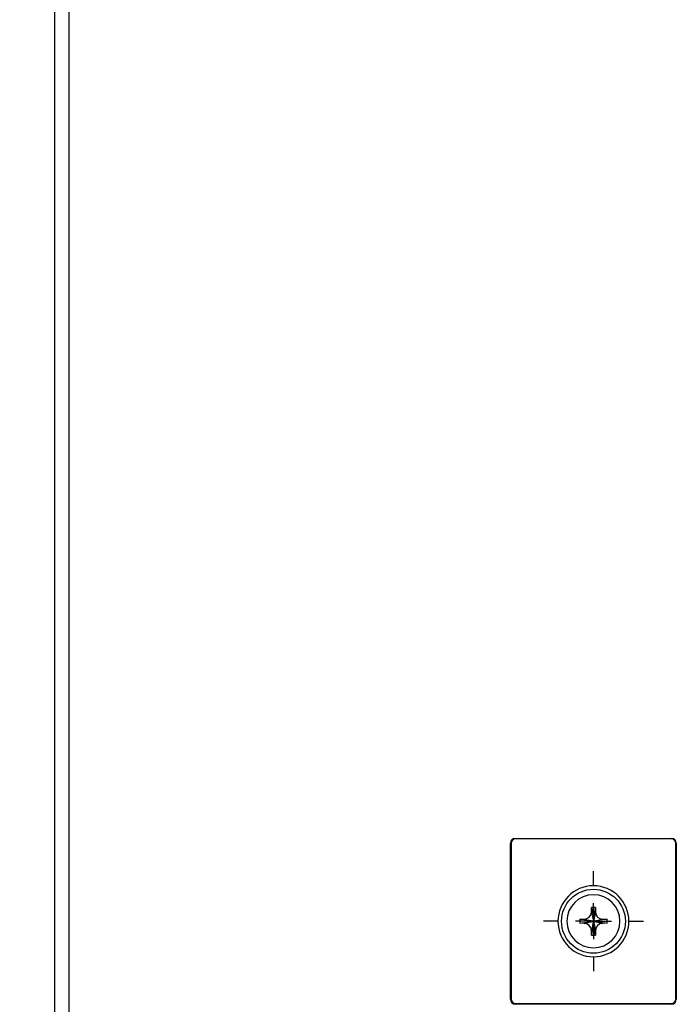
# Model space of a CAD drawing. Header units: millimetres. Extents: x 0 to 2235, y 0 to 1727.
# Tile 5 of 37: x 614 to 707, y 564 to 703. Entities that reach past the tile are written whole.
import ezdxf

# ---------------------------------------------------------------- set-up
doc = ezdxf.new("R2010")
doc.units = ezdxf.units.MM
doc.header["$LTSCALE"] = 8
doc.linetypes.add('CENTERX2', pattern=[20.32, 12.7, -2.54, 2.54, -2.54])
doc.layers.add('CENTER', color=40, linetype='CENTERX2')
doc.layers.add('DIMENSIONS', color=140, linetype='Continuous', lineweight=25)
doc.styles.add('SLDTEXTSTYLE0', font='TXT', dxfattribs={"width": 0.7})
doc.dimstyles.new('SLDDIMSTYLE1', dxfattribs={"dimtxt": 17.264063, "dimasz": 26.416, "dimexe": 0, "dimexo": 0.0625, "dimgap": 4.316016, "dimtad": 0, "dimtih": 1, "dimtoh": 1, "dimrnd": 1e-09, "dimzin": 4, "dimdsep": 46, "dimtxsty": 'SLDTEXTSTYLE0', "dimsah": 1, "dimcen": 0.09, "dimadec": 0, "dimazin": 1, "dimtfac": 1, "dimtofl": 0, "dimtmove": 0, "dimatfit": 3, "dimfxl": 0, "dimfrac": 2, "dimtolj": 1, "dimtzin": 12, "dimarcsym": 0})

# ---------------------------------------------------------------- blocks, each defined once
blk = doc.blocks.new('_D_2')
at = {"layer": 'DIMENSIONS'}
for p, q in [((625.99, 789.62), (477.74, 789.62)), ((503.14, 789.62), (503.14, 625.93)), ((470.31, 594.62), (464.51, 594.62)), ((464.51, 594.62), (464.51, 567.18)), ((535.97, 594.62), (541.77, 594.62)), ((541.77, 594.62), (541.77, 567.18)), ((464.51, 567.18), (470.31, 567.18)), ((541.77, 567.18), (535.97, 567.18)), ((503.14, 399.62), (503.14, 563.32)), ((628.24, 399.62), (477.74, 399.62))]:
    blk.add_line(p, q, dxfattribs=at)
for points in [[(503.14, 789.62), (499.08, 763.21), (507.21, 763.21)], [(503.14, 399.62), (507.21, 426.04), (499.08, 426.04)]]:
    blk.add_solid(points, dxfattribs=at)
at = {"layer": 'DIMENSIONS', "char_height": 16.933, "attachment_point": 1, "style": 'SLDTEXTSTYLE0'}
for s, insert in [('390.0', (470.31, 620.32)), ('15.35', (470.31, 589.01))]:
    blk.add_mtext(s, dxfattribs=dict(at, insert=insert))
blk = doc.blocks.new('SW_CENTERMARKSYMBOL_2')
at = {"layer": 'CENTER', "color": 0}
for p, q in [((0, 5.08), (0, 7.04)), ((0, 0), (0, 2.54)), ((-5.08, 0), (-7.04, 0)), ((0, 0), (-2.54, 0)), ((0, 0), (0, -2.54)), ((0, 0), (2.54, 0)), ((5.08, 0), (7.04, 0)), ((0, -5.08), (0, -7.04))]:
    blk.add_line(p, q, dxfattribs=at)

msp = doc.modelspace()

# ---------------------------------------------------------------- linework, layer by layer
for p, q in [((619.378, 421.623), (619.378, 735.07)), ((621.378, 421.623), (621.378, 733.105)), ((684.278, 587.402), (706.278, 587.402)), ((684.278, 587.323), (684.278, 587.402)), ((706.278, 587.323), (684.278, 587.323)), ((706.278, 587.323), (706.278, 587.402)), ((683.6, 564.723), (683.6, 586.723)), ((683.678, 586.723), (683.6, 586.723)), ((683.678, 586.723), (683.678, 564.723)), ((706.878, 564.723), (706.878, 586.723)), ((706.878, 586.723), (706.957, 586.723)), ((706.957, 586.723), (706.957, 564.723)), ((694.984, 577.016), (694.993, 577.661)), ((695.561, 577.661), (694.993, 577.661)), ((694.993, 577.661), (695.277, 575.723)), ((695.277, 575.723), (695.561, 577.661)), ((695.561, 577.661), (695.57, 577.016)), ((693.339, 576.007), (693.984, 576.016)), ((693.339, 576.007), (693.339, 575.439)), ((695.277, 575.723), (693.339, 576.007)), ((694.984, 577.016), (695.277, 575.723)), ((695.57, 577.016), (695.277, 575.723)), ((697.215, 576.007), (695.277, 575.723)), ((696.57, 576.016), (697.215, 576.007)), ((697.215, 575.439), (697.215, 576.007)), ((693.339, 575.439), (695.277, 575.723)), ((693.984, 575.43), (693.339, 575.439)), ((695.277, 575.723), (694.993, 573.785)), ((695.277, 575.723), (695.57, 574.431)), ((695.561, 573.785), (695.277, 575.723)), ((695.277, 575.723), (697.215, 575.439)), ((697.215, 575.439), (696.57, 575.43)), ((694.993, 573.785), (694.984, 574.43)), ((694.993, 573.785), (695.561, 573.785)), ((695.57, 574.431), (695.561, 573.785)), ((683.678, 564.723), (683.6, 564.723)), ((684.278, 564.123), (684.278, 564.044)), ((684.278, 564.123), (706.278, 564.123)), ((706.278, 564.044), (684.278, 564.044)), ((706.278, 564.044), (706.278, 564.123)), ((706.878, 564.723), (706.957, 564.723))]:
    msp.add_line(p, q)
at = {"flags": 128}
for points in [[(693.984, 576.016), (694.631, 575.869), (694.954, 575.796), (695.115, 575.76), (695.277, 575.723)], [(695.277, 575.723), (695.439, 575.76), (695.6, 575.796), (695.923, 575.869), (696.57, 576.016)], [(693.984, 575.43), (694.631, 575.577), (694.954, 575.65), (695.115, 575.687), (695.277, 575.723)], [(695.277, 575.723), (695.24, 575.562), (695.204, 575.4), (695.131, 575.077), (694.984, 574.43)], [(695.277, 575.723), (695.439, 575.687), (695.6, 575.65), (695.923, 575.577), (696.57, 575.43)]]:
    msp.add_lwpolyline(points, dxfattribs=at)
msp.add_circle((695.277, 575.723), 4.5)
for centre, radius, start, end in [((684.278, 586.723), 0.679, 90, 180), ((684.278, 586.723), 0.6, 90, 180), ((706.278, 586.723), 0.679, 0, 90), ((706.278, 586.723), 0.6, 0, 90), ((695.277, 575.723), 5, 0, 180), ((695.277, 575.723), 3.74, 0, 180), ((693.962, 577.038), 1.023, 271.27395, 358.72552), ((696.592, 577.038), 1.023, 181.27063, 268.72912), ((695.277, 575.723), 5, 180, 0), ((695.277, 575.723), 3.74, 180, 0), ((693.962, 574.408), 1.023, 1.27312, 88.74049), ((696.592, 574.408), 1.023, 91.26988, 178.72825), ((684.278, 564.723), 0.679, 180, 270), ((684.278, 564.723), 0.6, 180, 270), ((706.278, 564.723), 0.679, 270, 360), ((706.278, 564.723), 0.6, 270, 360)]:
    msp.add_arc(centre, radius, start, end)

# ---------------------------------------------------------------- block references
at = {"layer": 'CENTER'}
msp.add_blockref('SW_CENTERMARKSYMBOL_2', (695.277, 575.723), dxfattribs=at)

# ---------------------------------------------------------------- dimensions: what is measured, and where the dimension line sits
at = {"layer": 'DIMENSIONS'}
dim = msp.add_linear_dim(base=(503.142, 399.623), p1=(636.149, 789.623), p2=(638.398, 399.623), angle=90, dimstyle='SLDDIMSTYLE1', dxfattribs=at)
dim.commit()
dim.dimension.update_dxf_attribs({"geometry": '_D_2', "text_midpoint": (503.142, 594.623), "dimtype": 160})

doc.saveas('drawing.dxf')
